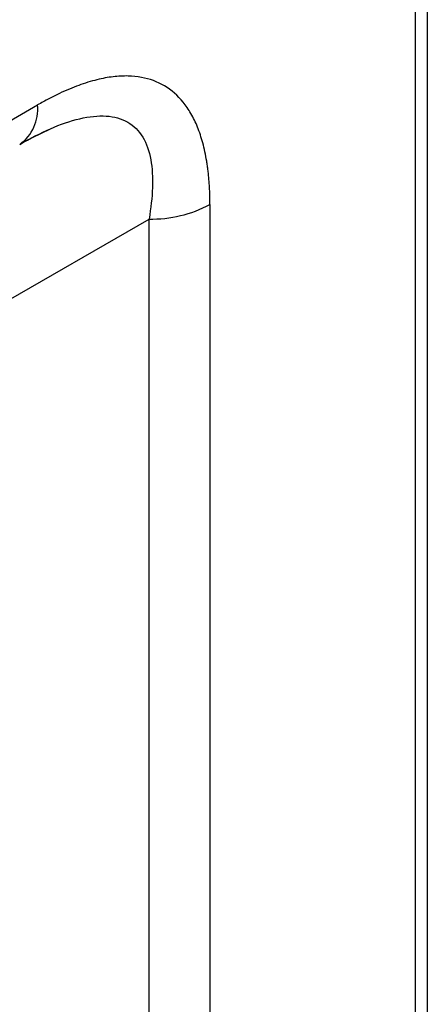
# Model space of a CAD drawing. Header units: millimetres. Extents: x 0 to 1118, y 0 to 864.
# Tile 133 of 256: x 902.75 to 905.12, y 600.1 to 605.81. Entities that reach past the tile are written whole.
import ezdxf

# ---------------------------------------------------------------- set-up
doc = ezdxf.new("R2010")
doc.units = ezdxf.units.MM

msp = doc.modelspace()

# ---------------------------------------------------------------- linework, layer by layer
at = {"color": 7, "linetype": 'Continuous', "lineweight": 25}
for p, q in [((905.0461, 646.1694), (905.0461, 591.8531)), ((905.1168, 646.1286), (905.1168, 591.8123)), ((900.394, 603.8955), (902.8561, 605.3169)), ((902.7751, 605.1036), (902.9318, 605.179)), ((902.4611, 604.0536), (903.5026, 604.6549))]:
    msp.add_line(p, q, dxfattribs=at)
at = {"color": 8, "linetype": 'Continuous', "lineweight": 25}
for p, q in [((903.8561, 604.7394), (903.8561, 590.9049)), ((903.5026, 590.8451), (903.5026, 604.6549))]:
    msp.add_line(p, q, dxfattribs=at)
at = {"color": 7, "linetype": 'Continuous', "lineweight": 25}
for centre, radius, start, end in [((902.6058, 605.2923), 0.2515, 305.6981, 5.6204), ((903.517, 605.3762), 0.7215, 268.8559, 298.0402)]:
    msp.add_arc(centre, radius, start, end, dxfattribs=at)
for points, knots in [([(903.8561, 604.7394), (903.856, 604.7514), (903.8559, 604.7751), (903.8549, 604.8096), (903.8534, 604.843), (903.8512, 604.875), (903.8485, 604.9058), (903.8453, 604.9352), (903.8417, 604.9635), (903.8332, 605.0189), (903.8167, 605.0964), (903.7858, 605.1891), (903.7477, 605.268), (903.6884, 605.3548), (903.5971, 605.4352), (903.4835, 605.4768), (903.3805, 605.4871), (903.294, 605.4826), (903.1981, 605.4647), (903.1128, 605.4383), (903.0399, 605.4096), (902.9822, 605.3838), (902.9205, 605.3532), (902.878, 605.3292), (902.8561, 605.3169)], [0, 0, 0, 0, 0.01951, 0.038541, 0.057087, 0.075147, 0.092718, 0.1098, 0.126393, 0.142493, 0.209059, 0.270777, 0.330823, 0.387479, 0.496352, 0.604285, 0.660573, 0.719962, 0.782025, 0.850106, 0.884006, 0.920301, 0.958971, 1, 1, 1, 1]), ([(902.7526, 605.088), (902.8127, 605.1227), (902.8724, 605.1535), (902.9892, 605.2042), (903.0463, 605.2242), (903.1551, 605.25), (903.2068, 605.2558), (903.3008, 605.2499), (903.3431, 605.2382), (903.4147, 605.1969), (903.444, 605.1673), (903.4885, 605.0932), (903.5037, 605.0488), (903.5218, 604.9497), (903.5247, 604.895), (903.5205, 604.7792), (903.5135, 604.718), (903.5026, 604.6549)], [0, 0, 0, 0, 0.125, 0.125, 0.25, 0.25, 0.375, 0.375, 0.5, 0.5, 0.625, 0.625, 0.75, 0.75, 0.875, 0.875, 1, 1, 1, 1])]:
    msp.add_open_spline(points, degree=3, knots=knots, dxfattribs=at)

doc.saveas('drawing.dxf')
